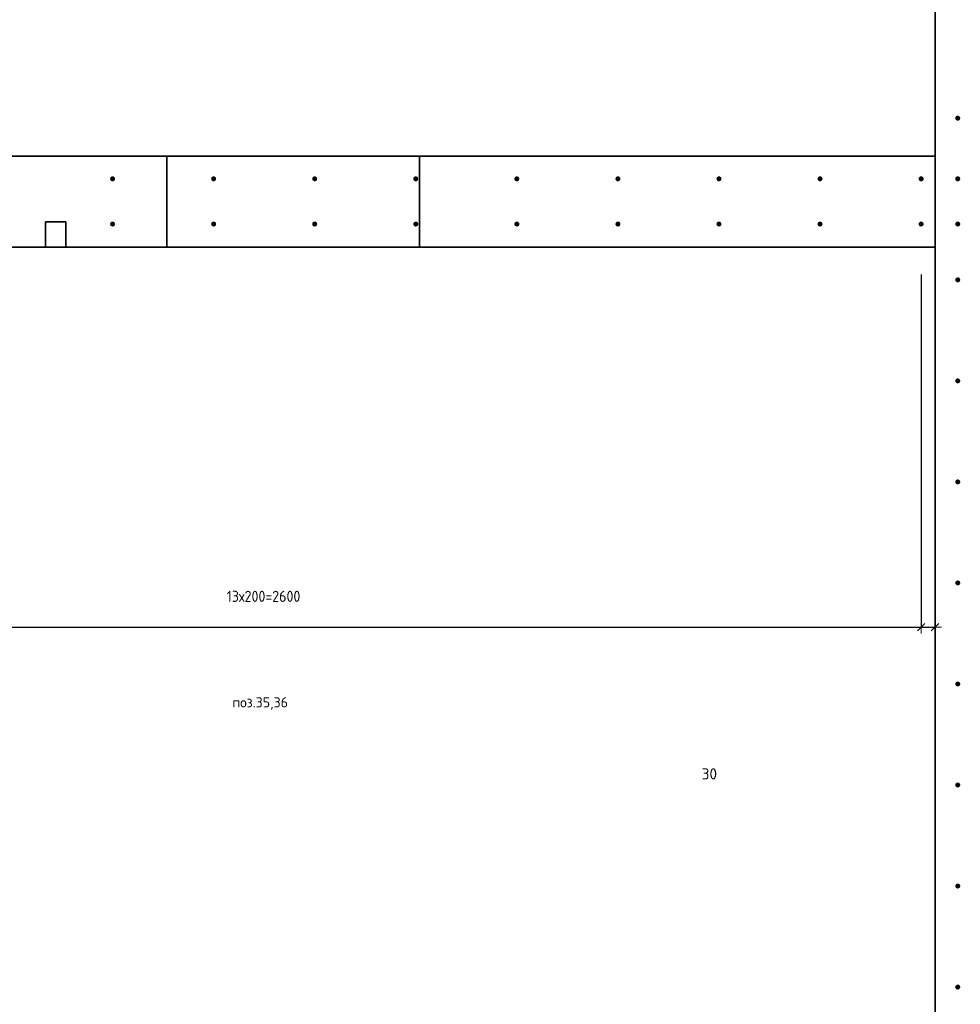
# Model space of a CAD drawing. Header units: millimetres. Extents: x -3170 to 89801, y -74170 to 82422.
# Tile 53 of 105: x 73929 to 75790, y 24461 to 26410. Entities that reach past the tile are written whole.
import ezdxf

# ---------------------------------------------------------------- set-up
doc = ezdxf.new("R2010")
doc.units = ezdxf.units.MM
doc.header["$PDMODE"] = 65
for name, color, linetype, lineweight in [('Standard', 7, 'Continuous', 25), ('Арм.стержн. Выпуски', 180, 'Continuous', 35), ('Размерная линия_ общее', 7, 'Continuous', 13)]:
    doc.layers.add(name, color=color, linetype=linetype, lineweight=lineweight)
doc.styles.add('ISOCPEUR', font='ISOCPEUR')
doc.dimstyles.new('DIMSTYLE_19', dxfattribs={"dimtxt": 22, "dimasz": 25, "dimexe": 0, "dimexo": 0, "dimgap": 11, "dimtad": 0, "dimdec": 0, "dimrnd": 5, "dimzin": 12, "dimdsep": 46, "dimtxsty": 'ISOCPEUR', "dimblk1": 'ALL_ML_STRICH', "dimblk2": 'ALL_ML_STRICH', "dimsah": 1, "dimcen": 0, "dimclrd": 7, "dimclre": 256, "dimclrt": 7, "dimadec": 0, "dimazin": 0, "dimtfac": 1, "dimtdec": 0, "dimtix": 1, "dimtmove": 2, "dimatfit": 3, "dimfxl": 0, "dimtvp": 1.2, "dimtzin": 0, "dimlwd": 0, "dimlwe": -3, "dimarcsym": 0})
doc.dimstyles.new('DIMSTYLE_3', dxfattribs={"dimtxt": 22, "dimasz": 25, "dimexe": 0, "dimexo": 0, "dimgap": 11, "dimtad": 2, "dimdec": 0, "dimrnd": 5, "dimzin": 12, "dimdsep": 46, "dimtxsty": 'ISOCPEUR', "dimblk1": 'ALL_ML_STRICH', "dimblk2": 'ALL_ML_STRICH', "dimsah": 1, "dimcen": 0, "dimclrd": 7, "dimclre": 256, "dimclrt": 7, "dimadec": 0, "dimazin": 0, "dimtfac": 1, "dimtdec": 0, "dimtix": 1, "dimtmove": 2, "dimatfit": 3, "dimfxl": 0, "dimtzin": 0, "dimlwd": 0, "dimlwe": -3, "dimarcsym": 0})

# ---------------------------------------------------------------- blocks, each defined once
blk = doc.blocks.new('ALL_ML_STRICH')
at = {"color": 0, "linetype": 'ByBlock', "lineweight": -2}
for p, q in [((-1, 0), (0.5, 0)), ((-0.3, -0.3), (0.3, 0.3)), ((0, -0.5), (0, 0.5))]:
    blk.add_line(p, q, dxfattribs=at)
blk = doc.blocks.new('*D768')
at = {"layer": 'DEFPOINTS', "color": 7, "linetype": 'Continuous', "lineweight": 13, "transparency": 33554687}
for p in [(73112.5, 26005.5), (75712.5, 26005.5), (73112.5, 25207.5)]:
    blk.add_point(p, dxfattribs=at)
at = {"layer": 'Размерная линия_ общее', "color": 253, "linetype": 'Continuous', "lineweight": -2, "true_color": 0xa0a0a0, "transparency": 33554687}
for p, q in [((73112.5, 25905.5), (73112.5, 25207.5)), ((75712.5, 25905.5), (75712.5, 25207.5))]:
    blk.add_line(p, q, dxfattribs=at)
at = {"layer": 'Размерная линия_ общее', "color": 7, "linetype": 'Continuous', "lineweight": -2, "transparency": 33554687}
blk.add_line((73112.5, 25207.5), (75712.5, 25207.5), dxfattribs=at)
at = {"layer": 'Размерная линия_ общее', "color": 7, "linetype": 'Continuous', "lineweight": 13, "transparency": 33554687, "xscale": 25, "yscale": 25, "zscale": 25, "rotation": 180}
blk.add_blockref('ALL_ML_STRICH', (73112.5, 25207.5), dxfattribs=at)
at = {"layer": 'Размерная линия_ общее', "color": 7, "linetype": 'Continuous', "lineweight": 13, "transparency": 33554687, "xscale": 25, "yscale": 25, "zscale": 25}
blk.add_blockref('ALL_ML_STRICH', (75712.5, 25207.5), dxfattribs=at)
at = {"layer": 'Размерная линия_ общее', "color": 7, "linetype": 'Continuous', "lineweight": 13, "transparency": 33554687, "insert": (74338.5, 25279.5), "char_height": 22, "width": 1.1, "attachment_point": 1, "line_spacing_factor": 0.60241, "style": 'ISOCPEUR'}
blk.add_mtext('\\W0.91;13х200=2600', dxfattribs=at)
blk = doc.blocks.new('*D769')
at = {"layer": 'DEFPOINTS', "color": 7, "linetype": 'Continuous', "lineweight": 13, "transparency": 33554687}
for p in [(75712.5, 26005.5), (75740, 25960), (75712.5, 25207.5)]:
    blk.add_point(p, dxfattribs=at)
at = {"layer": 'Размерная линия_ общее', "color": 253, "linetype": 'Continuous', "lineweight": -2, "true_color": 0xa0a0a0, "transparency": 33554687}
for p, q in [((75712.5, 25905.5), (75712.5, 25207.5)), ((75740, 25860), (75740, 25207.5))]:
    blk.add_line(p, q, dxfattribs=at)
at = {"layer": 'Размерная линия_ общее', "color": 7, "linetype": 'Continuous', "lineweight": -2, "transparency": 33554687}
blk.add_line((75712.5, 25207.5), (75740, 25207.5), dxfattribs=at)
at = {"layer": 'Размерная линия_ общее', "color": 7, "linetype": 'Continuous', "lineweight": 13, "transparency": 33554687, "xscale": 25, "yscale": 25, "zscale": 25, "rotation": 180}
blk.add_blockref('ALL_ML_STRICH', (75712.5, 25207.5), dxfattribs=at)
at = {"layer": 'Размерная линия_ общее', "color": 7, "linetype": 'Continuous', "lineweight": 13, "transparency": 33554687, "xscale": 25, "yscale": 25, "zscale": 25}
blk.add_blockref('ALL_ML_STRICH', (75740, 25207.5), dxfattribs=at)
at = {"layer": 'Размерная линия_ общее', "color": 7, "linetype": 'Continuous', "lineweight": 13, "transparency": 33554687, "insert": (75293.4, 24917.1), "char_height": 22, "width": 44, "attachment_point": 5, "style": 'ISOCPEUR'}
blk.add_mtext('\\A1;{30}', dxfattribs=at)

msp = doc.modelspace()

# ---------------------------------------------------------------- hatches: boundary and pattern name
at = {"layer": 'Арм.стержн. Выпуски', "linetype": 'Continuous', "lineweight": 35, "transparency": 33554687}
for points in [[(75790, 26215), (75789.6, 26216.9), (75788.5, 26218.5), (75786.9, 26219.6), (75785, 26220), (75783.1, 26219.6), (75781.5, 26218.5), (75780.4, 26216.9), (75780, 26215), (75780.4, 26213.1), (75781.5, 26211.5), (75783.1, 26210.4), (75785, 26210), (75786.9, 26210.4), (75788.5, 26211.5), (75789.6, 26213.1)], [(74117.5, 26095), (74117.1, 26096.9), (74116, 26098.5), (74114.4, 26099.6), (74112.5, 26100), (74110.6, 26099.6), (74109, 26098.5), (74107.9, 26096.9), (74107.5, 26095), (74107.9, 26093.1), (74109, 26091.5), (74110.6, 26090.4), (74112.5, 26090), (74114.4, 26090.4), (74116, 26091.5), (74117.1, 26093.1)], [(74317.5, 26095), (74317.1, 26096.9), (74316, 26098.5), (74314.4, 26099.6), (74312.5, 26100), (74310.6, 26099.6), (74309, 26098.5), (74307.9, 26096.9), (74307.5, 26095), (74307.9, 26093.1), (74309, 26091.5), (74310.6, 26090.4), (74312.5, 26090), (74314.4, 26090.4), (74316, 26091.5), (74317.1, 26093.1)], [(74517.5, 26095), (74517.1, 26096.9), (74516, 26098.5), (74514.4, 26099.6), (74512.5, 26100), (74510.6, 26099.6), (74509, 26098.5), (74507.9, 26096.9), (74507.5, 26095), (74507.9, 26093.1), (74509, 26091.5), (74510.6, 26090.4), (74512.5, 26090), (74514.4, 26090.4), (74516, 26091.5), (74517.1, 26093.1)], [(74717.5, 26095), (74717.1, 26096.9), (74716, 26098.5), (74714.4, 26099.6), (74712.5, 26100), (74710.6, 26099.6), (74709, 26098.5), (74707.9, 26096.9), (74707.5, 26095), (74707.9, 26093.1), (74709, 26091.5), (74710.6, 26090.4), (74712.5, 26090), (74714.4, 26090.4), (74716, 26091.5), (74717.1, 26093.1)], [(74917.5, 26095), (74917.1, 26096.9), (74916, 26098.5), (74914.4, 26099.6), (74912.5, 26100), (74910.6, 26099.6), (74909, 26098.5), (74907.9, 26096.9), (74907.5, 26095), (74907.9, 26093.1), (74909, 26091.5), (74910.6, 26090.4), (74912.5, 26090), (74914.4, 26090.4), (74916, 26091.5), (74917.1, 26093.1)], [(75117.5, 26095), (75117.1, 26096.9), (75116, 26098.5), (75114.4, 26099.6), (75112.5, 26100), (75110.6, 26099.6), (75109, 26098.5), (75107.9, 26096.9), (75107.5, 26095), (75107.9, 26093.1), (75109, 26091.5), (75110.6, 26090.4), (75112.5, 26090), (75114.4, 26090.4), (75116, 26091.5), (75117.1, 26093.1)], [(75317.5, 26095), (75317.1, 26096.9), (75316, 26098.5), (75314.4, 26099.6), (75312.5, 26100), (75310.6, 26099.6), (75309, 26098.5), (75307.9, 26096.9), (75307.5, 26095), (75307.9, 26093.1), (75309, 26091.5), (75310.6, 26090.4), (75312.5, 26090), (75314.4, 26090.4), (75316, 26091.5), (75317.1, 26093.1)], [(75517.5, 26095), (75517.1, 26096.9), (75516, 26098.5), (75514.4, 26099.6), (75512.5, 26100), (75510.6, 26099.6), (75509, 26098.5), (75507.9, 26096.9), (75507.5, 26095), (75507.9, 26093.1), (75509, 26091.5), (75510.6, 26090.4), (75512.5, 26090), (75514.4, 26090.4), (75516, 26091.5), (75517.1, 26093.1)], [(75717.5, 26095), (75717.1, 26096.9), (75716, 26098.5), (75714.4, 26099.6), (75712.5, 26100), (75710.6, 26099.6), (75709, 26098.5), (75707.9, 26096.9), (75707.5, 26095), (75707.9, 26093.1), (75709, 26091.5), (75710.6, 26090.4), (75712.5, 26090), (75714.4, 26090.4), (75716, 26091.5), (75717.1, 26093.1)], [(75790, 26095), (75789.6, 26096.9), (75788.5, 26098.5), (75786.9, 26099.6), (75785, 26100), (75783.1, 26099.6), (75781.5, 26098.5), (75780.4, 26096.9), (75780, 26095), (75780.4, 26093.1), (75781.5, 26091.5), (75783.1, 26090.4), (75785, 26090), (75786.9, 26090.4), (75788.5, 26091.5), (75789.6, 26093.1)], [(74117.5, 26005.5), (74117.1, 26007.4), (74116, 26009), (74114.4, 26010.1), (74112.5, 26010.5), (74110.6, 26010.1), (74109, 26009), (74107.9, 26007.4), (74107.5, 26005.5), (74107.9, 26003.5), (74109, 26001.9), (74110.6, 26000.8), (74112.5, 26000.5), (74114.4, 26000.8), (74116, 26001.9), (74117.1, 26003.5)], [(74317.5, 26005.5), (74317.1, 26007.4), (74316, 26009), (74314.4, 26010.1), (74312.5, 26010.5), (74310.6, 26010.1), (74309, 26009), (74307.9, 26007.4), (74307.5, 26005.5), (74307.9, 26003.5), (74309, 26001.9), (74310.6, 26000.8), (74312.5, 26000.5), (74314.4, 26000.8), (74316, 26001.9), (74317.1, 26003.5)], [(74517.5, 26005.5), (74517.1, 26007.4), (74516, 26009), (74514.4, 26010.1), (74512.5, 26010.5), (74510.6, 26010.1), (74509, 26009), (74507.9, 26007.4), (74507.5, 26005.5), (74507.9, 26003.5), (74509, 26001.9), (74510.6, 26000.8), (74512.5, 26000.5), (74514.4, 26000.8), (74516, 26001.9), (74517.1, 26003.5)], [(74717.5, 26005.5), (74717.1, 26007.4), (74716, 26009), (74714.4, 26010.1), (74712.5, 26010.5), (74710.6, 26010.1), (74709, 26009), (74707.9, 26007.4), (74707.5, 26005.5), (74707.9, 26003.5), (74709, 26001.9), (74710.6, 26000.8), (74712.5, 26000.5), (74714.4, 26000.8), (74716, 26001.9), (74717.1, 26003.5)], [(74917.5, 26005.5), (74917.1, 26007.4), (74916, 26009), (74914.4, 26010.1), (74912.5, 26010.5), (74910.6, 26010.1), (74909, 26009), (74907.9, 26007.4), (74907.5, 26005.5), (74907.9, 26003.5), (74909, 26001.9), (74910.6, 26000.8), (74912.5, 26000.5), (74914.4, 26000.8), (74916, 26001.9), (74917.1, 26003.5)], [(75117.5, 26005.5), (75117.1, 26007.4), (75116, 26009), (75114.4, 26010.1), (75112.5, 26010.5), (75110.6, 26010.1), (75109, 26009), (75107.9, 26007.4), (75107.5, 26005.5), (75107.9, 26003.5), (75109, 26001.9), (75110.6, 26000.8), (75112.5, 26000.5), (75114.4, 26000.8), (75116, 26001.9), (75117.1, 26003.5)], [(75317.5, 26005.5), (75317.1, 26007.4), (75316, 26009), (75314.4, 26010.1), (75312.5, 26010.5), (75310.6, 26010.1), (75309, 26009), (75307.9, 26007.4), (75307.5, 26005.5), (75307.9, 26003.5), (75309, 26001.9), (75310.6, 26000.8), (75312.5, 26000.5), (75314.4, 26000.8), (75316, 26001.9), (75317.1, 26003.5)], [(75517.5, 26005.5), (75517.1, 26007.4), (75516, 26009), (75514.4, 26010.1), (75512.5, 26010.5), (75510.6, 26010.1), (75509, 26009), (75507.9, 26007.4), (75507.5, 26005.5), (75507.9, 26003.5), (75509, 26001.9), (75510.6, 26000.8), (75512.5, 26000.5), (75514.4, 26000.8), (75516, 26001.9), (75517.1, 26003.5)], [(75717.5, 26005.5), (75717.1, 26007.4), (75716, 26009), (75714.4, 26010.1), (75712.5, 26010.5), (75710.6, 26010.1), (75709, 26009), (75707.9, 26007.4), (75707.5, 26005.5), (75707.9, 26003.5), (75709, 26001.9), (75710.6, 26000.8), (75712.5, 26000.5), (75714.4, 26000.8), (75716, 26001.9), (75717.1, 26003.5)], [(75790, 26005.5), (75789.6, 26007.4), (75788.5, 26009), (75786.9, 26010.1), (75785, 26010.5), (75783.1, 26010.1), (75781.5, 26009), (75780.4, 26007.4), (75780, 26005.5), (75780.4, 26003.5), (75781.5, 26001.9), (75783.1, 26000.8), (75785, 26000.5), (75786.9, 26000.8), (75788.5, 26001.9), (75789.6, 26003.5)], [(75790, 25895), (75789.6, 25896.9), (75788.5, 25898.5), (75786.9, 25899.6), (75785, 25900), (75783.1, 25899.6), (75781.5, 25898.5), (75780.4, 25896.9), (75780, 25895), (75780.4, 25893.1), (75781.5, 25891.5), (75783.1, 25890.4), (75785, 25890), (75786.9, 25890.4), (75788.5, 25891.5), (75789.6, 25893.1)], [(75790, 25695), (75789.6, 25696.9), (75788.5, 25698.5), (75786.9, 25699.6), (75785, 25700), (75783.1, 25699.6), (75781.5, 25698.5), (75780.4, 25696.9), (75780, 25695), (75780.4, 25693.1), (75781.5, 25691.5), (75783.1, 25690.4), (75785, 25690), (75786.9, 25690.4), (75788.5, 25691.5), (75789.6, 25693.1)], [(75790, 25495), (75789.6, 25496.9), (75788.5, 25498.5), (75786.9, 25499.6), (75785, 25500), (75783.1, 25499.6), (75781.5, 25498.5), (75780.4, 25496.9), (75780, 25495), (75780.4, 25493.1), (75781.5, 25491.5), (75783.1, 25490.4), (75785, 25490), (75786.9, 25490.4), (75788.5, 25491.5), (75789.6, 25493.1)], [(75790, 25295), (75789.6, 25296.9), (75788.5, 25298.5), (75786.9, 25299.6), (75785, 25300), (75783.1, 25299.6), (75781.5, 25298.5), (75780.4, 25296.9), (75780, 25295), (75780.4, 25293.1), (75781.5, 25291.5), (75783.1, 25290.4), (75785, 25290), (75786.9, 25290.4), (75788.5, 25291.5), (75789.6, 25293.1)], [(75790, 25095), (75789.6, 25096.9), (75788.5, 25098.5), (75786.9, 25099.6), (75785, 25100), (75783.1, 25099.6), (75781.5, 25098.5), (75780.4, 25096.9), (75780, 25095), (75780.4, 25093.1), (75781.5, 25091.5), (75783.1, 25090.4), (75785, 25090), (75786.9, 25090.4), (75788.5, 25091.5), (75789.6, 25093.1)], [(75790, 24895), (75789.6, 24896.9), (75788.5, 24898.5), (75786.9, 24899.6), (75785, 24900), (75783.1, 24899.6), (75781.5, 24898.5), (75780.4, 24896.9), (75780, 24895), (75780.4, 24893.1), (75781.5, 24891.5), (75783.1, 24890.4), (75785, 24890), (75786.9, 24890.4), (75788.5, 24891.5), (75789.6, 24893.1)], [(75790, 24695), (75789.6, 24696.9), (75788.5, 24698.5), (75786.9, 24699.6), (75785, 24700), (75783.1, 24699.6), (75781.5, 24698.5), (75780.4, 24696.9), (75780, 24695), (75780.4, 24693.1), (75781.5, 24691.5), (75783.1, 24690.4), (75785, 24690), (75786.9, 24690.4), (75788.5, 24691.5), (75789.6, 24693.1)], [(75790, 24495), (75789.6, 24496.9), (75788.5, 24498.5), (75786.9, 24499.6), (75785, 24500), (75783.1, 24499.6), (75781.5, 24498.5), (75780.4, 24496.9), (75780, 24495), (75780.4, 24493.1), (75781.5, 24491.5), (75783.1, 24490.4), (75785, 24490), (75786.9, 24490.4), (75788.5, 24491.5), (75789.6, 24493.1)]]:
    msp.add_hatch(color=4, dxfattribs=at).paths.add_polyline_path(points)

# ---------------------------------------------------------------- linework, layer by layer
at = {"color": 7, "linetype": 'Continuous', "lineweight": 35, "transparency": 33554687}
for p, q in [((75740, 26140), (75740, 31090)), ((73120, 26140), (74220, 26140)), ((74220, 26140), (74220, 25960)), ((74720, 26140), (74220, 26140)), ((74720, 25960), (74720, 26140)), ((74720, 26140), (75740, 26140)), ((75740, 26140), (75740, 25960)), ((75740, 25960), (75740, 26140)), ((73980, 26010), (73980, 25960)), ((74020, 26010), (73980, 26010)), ((74020, 25960), (74020, 26010)), ((73980, 25960), (73120, 25960)), ((73980, 25960), (74020, 25960)), ((74220, 25960), (74020, 25960)), ((74220, 25960), (74720, 25960)), ((75740, 25960), (74720, 25960)), ((75740, 23430), (75740, 25960))]:
    msp.add_line(p, q, dxfattribs=at)

# ---------------------------------------------------------------- texts
at = {"layer": 'Standard', "color": 7, "linetype": 'Continuous', "lineweight": 13, "transparency": 33554687, "insert": (74404.7, 25056.3), "char_height": 20, "width": 119.649, "attachment_point": 5, "style": 'ISOCPEUR'}
msp.add_mtext('\\A1;{\\fISOCPEUR|i0|b0;\\H20.000000;\\W1.000000;\\C7;поз.35,36}\\P', dxfattribs=at)

# ---------------------------------------------------------------- dimensions: what is measured, and where the dimension line sits
at = {"layer": 'Размерная линия_ общее', "color": 7, "linetype": 'Continuous', "lineweight": 13, "transparency": 33554687}
dim = msp.add_linear_dim(base=(75712.5, 25207.5), p1=(73112.5, 25905.5), p2=(75712.5, 25905.5), text='\\W0.91;13х200=2600', dimstyle='DIMSTYLE_3', override={"dimpost": '<>', "dimclrd": 7, "dimclre": 253, "dimclrt": 7, "dimlwd": 0, "dimlwe": 65533}, dxfattribs=at)
dim.commit()
dim.dimension.update_dxf_attribs({"geometry": '*D768', "text_midpoint": (74412.5, 25218.5), "dimtype": 160})
dim = msp.add_linear_dim(base=(75739.999988, 25207.466582), p1=(75712.499987, 25905.45494), p2=(75739.999988, 25860.000009), dimstyle='DIMSTYLE_19', override={"dimpost": '<>', "dimclrd": 7, "dimclre": 253, "dimclrt": 7, "dimlwd": 0, "dimlwe": 65533}, dxfattribs=at)
dim.commit()
dim.dimension.update_dxf_attribs({"geometry": '*D769', "text_midpoint": (75293.384401, 24917.105223), "dimtype": 160})

doc.saveas('drawing.dxf')
